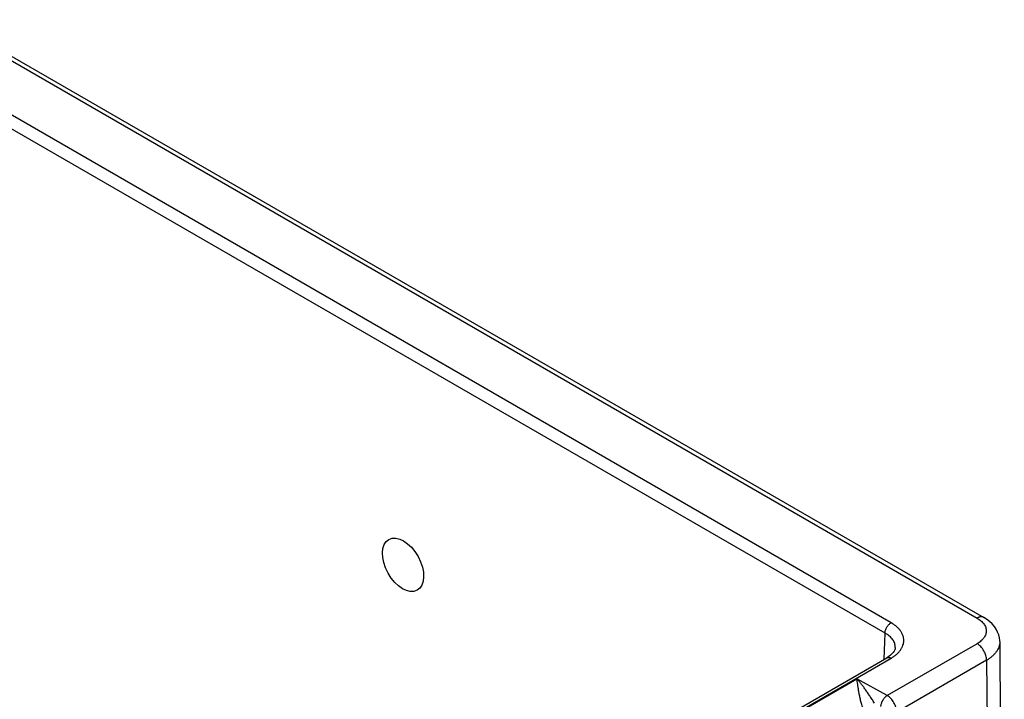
# Model space of a CAD drawing. Header units: inches. Extents: x 0 to 34, y 0 to 22.
# Tile 29 of 67: x 9.3 to 11.5, y 16.8 to 18.4. Entities that reach past the tile are written whole.
import ezdxf

# ---------------------------------------------------------------- set-up
doc = ezdxf.new("R2010")
doc.units = ezdxf.units.IN
doc.header["$LTSCALE"] = 1.87
doc.header["$MEASUREMENT"] = 0
doc.layers.get('0').update_dxf_attribs({"linetype": 'CONTINUOUS'})

msp = doc.modelspace()

# ---------------------------------------------------------------- linework, layer by layer
at = {"color": 7, "linetype": 'CONTINUOUS'}
for p, q in [((9.1082, 18.3572), (11.4193, 17.0227)), ((9.1232, 18.3586), (11.4343, 17.0242)), ((11.2274, 17.0124), (9.0903, 18.2464)), ((11.214, 16.9894), (9.0768, 18.2233)), ((11.2122, 16.9309), (11.214, 16.9894)), ((11.4193, 16.9656), (11.2187, 16.8497)), ((11.4698, 16.9701), (11.4801, 15.6326)), ((11.2368, 16.9569), (11.2368, 16.9569)), ((5.9922, 13.9169), (11.2179, 16.9342)), ((6.0017, 13.9159), (11.2274, 16.9332)), ((11.4405, 16.9286), (11.2401, 16.8129)), ((11.4405, 16.9286), (11.4508, 15.5913)), ((10.6722, 16.6109), (11.1512, 16.8874)), ((11.2187, 16.8497), (11.1512, 16.8874))]:
    msp.add_line(p, q, dxfattribs=at)
for points in [[(11.4698, 16.9701), (11.4698, 16.9724), (11.469, 16.9789), (11.4675, 16.9853), (11.4652, 16.9916), (11.462, 16.9978), (11.458, 17.0038), (11.4531, 17.0096), (11.4473, 17.0151), (11.4406, 17.0203), (11.4343, 17.0242)], [(11.2368, 16.9569), (11.2365, 16.9544), (11.2357, 16.9517), (11.2342, 16.9487), (11.2321, 16.9457), (11.2294, 16.9427), (11.226, 16.9397), (11.2221, 16.9367), (11.2179, 16.9342)]]:
    msp.add_lwpolyline(points, dxfattribs=at)
msp.add_ellipse((10.1385, 17.1416), major_axis=(-0.0316, 0.0568), ratio=0.587321, dxfattribs=at)
for points, knots in [([(11.214, 16.9894), (11.214, 16.9905), (11.2142, 16.9926), (11.215, 16.996), (11.2163, 16.9993), (11.218, 17.0025), (11.22, 17.0056), (11.2223, 17.0083), (11.2247, 17.0106), (11.2265, 17.0119), (11.2274, 17.0124)], [0, 0, 0, 0, 0.114826, 0.238384, 0.368154, 0.501077, 0.63385, 0.763184, 0.886053, 1, 1, 1, 1]), ([(11.2274, 16.9332), (11.2296, 16.9345), (11.2338, 16.9371), (11.2395, 16.9415), (11.2444, 16.9462), (11.2485, 16.9512), (11.2518, 16.9564), (11.2541, 16.9618), (11.2555, 16.9673), (11.256, 16.9728), (11.2555, 16.9784), (11.2541, 16.9838), (11.2518, 16.9892), (11.2485, 16.9944), (11.2444, 16.9994), (11.2395, 17.0041), (11.2338, 17.0085), (11.2296, 17.0111), (11.2274, 17.0124)], [0, 0, 0, 0, 0.0743, 0.144746, 0.211359, 0.274317, 0.333999, 0.390968, 0.445993, 0.5, 0.554007, 0.609032, 0.666001, 0.725683, 0.788641, 0.855254, 0.9257, 1, 1, 1, 1]), ([(11.4343, 17.0242), (11.4338, 17.0245), (11.4328, 17.025), (11.4311, 17.0255), (11.4293, 17.0257), (11.4274, 17.0256), (11.4254, 17.0253), (11.4234, 17.0247), (11.4214, 17.0238), (11.42, 17.0231), (11.4193, 17.0227)], [0, 0, 0, 0, 0.10801, 0.218057, 0.331993, 0.451351, 0.577273, 0.71049, 0.851403, 1, 1, 1, 1]), ([(11.4193, 17.0227), (11.4209, 17.0218), (11.4239, 17.0199), (11.428, 17.0168), (11.431, 17.0139), (11.4331, 17.0115), (11.435, 17.0091), (11.4369, 17.006), (11.4386, 17.0021), (11.4396, 16.9982), (11.44, 16.9942), (11.4396, 16.9902), (11.4386, 16.9862), (11.4369, 16.9823), (11.435, 16.9792), (11.4331, 16.9768), (11.431, 16.9744), (11.428, 16.9716), (11.4239, 16.9684), (11.4209, 16.9665), (11.4193, 16.9656)], [0, 0, 0, 0, 0.074295, 0.144737, 0.211342, 0.243271, 0.274325, 0.334, 0.390964, 0.445985, 0.49999, 0.553995, 0.609018, 0.665986, 0.725665, 0.756721, 0.788652, 0.85526, 0.925705, 1, 1, 1, 1]), ([(11.2368, 16.9569), (11.2369, 16.9584), (11.2367, 16.9614), (11.2356, 16.966), (11.2338, 16.9704), (11.2312, 16.9747), (11.2279, 16.9787), (11.2239, 16.9826), (11.2192, 16.9862), (11.2158, 16.9884), (11.214, 16.9894)], [0, 0, 0, 0, 0.108367, 0.218424, 0.332163, 0.451254, 0.576955, 0.710091, 0.851084, 1, 1, 1, 1]), ([(11.4405, 16.9286), (11.4406, 16.9303), (11.4403, 16.9338), (11.4391, 16.9391), (11.4371, 16.9444), (11.4345, 16.9497), (11.4313, 16.9546), (11.4276, 16.959), (11.4237, 16.9627), (11.4208, 16.9647), (11.4193, 16.9656)], [0, 0, 0, 0, 0.113816, 0.236784, 0.366371, 0.499446, 0.632597, 0.762409, 0.885733, 1, 1, 1, 1]), ([(11.4698, 16.9701), (11.4699, 16.9682), (11.4696, 16.9643), (11.4681, 16.9585), (11.4657, 16.9529), (11.4624, 16.9475), (11.4581, 16.9423), (11.453, 16.9373), (11.4471, 16.9327), (11.4428, 16.9299), (11.4405, 16.9286)], [0, 0, 0, 0, 0.108311, 0.218578, 0.332646, 0.452044, 0.577914, 0.711003, 0.851684, 1, 1, 1, 1]), ([(11.2179, 16.9342), (11.2182, 16.9343), (11.2189, 16.9346), (11.22, 16.9349), (11.2211, 16.9351), (11.2223, 16.935), (11.2236, 16.9348), (11.2253, 16.9343), (11.2266, 16.9337), (11.2274, 16.9332)], [0, 0, 0, 0, 0.108045, 0.218127, 0.3321, 0.451497, 0.577458, 0.710716, 1, 1, 1, 1]), ([(11.1906, 16.833), (11.1897, 16.8344), (11.1878, 16.8371), (11.1851, 16.8411), (11.1824, 16.8451), (11.179, 16.8502), (11.1749, 16.8563), (11.17, 16.8633), (11.1653, 16.87), (11.1606, 16.8762), (11.1559, 16.882), (11.1528, 16.8856), (11.1512, 16.8874)], [0, 0, 0, 0, 0.074096, 0.146687, 0.217562, 0.286687, 0.419857, 0.546714, 0.66779, 0.783507, 0.894177, 1, 1, 1, 1]), ([(11.165, 16.8224), (11.1643, 16.824), (11.163, 16.8271), (11.1614, 16.8318), (11.1601, 16.8366), (11.1585, 16.8428), (11.1569, 16.8503), (11.1554, 16.8589), (11.1541, 16.8669), (11.1531, 16.8743), (11.1521, 16.8811), (11.1515, 16.8854), (11.1512, 16.8874)], [0, 0, 0, 0, 0.074996, 0.150335, 0.224945, 0.298111, 0.438546, 0.569994, 0.691989, 0.804411, 0.907156, 1, 1, 1, 1]), ([(11.2048, 16.8251), (11.2048, 16.8262), (11.205, 16.8286), (11.2058, 16.8321), (11.2071, 16.8356), (11.2088, 16.8391), (11.2109, 16.8424), (11.2133, 16.8453), (11.2159, 16.8478), (11.2178, 16.8492), (11.2187, 16.8497)], [0, 0, 0, 0, 0.11438, 0.237864, 0.367831, 0.501091, 0.634199, 0.763723, 0.88651, 1, 1, 1, 1]), ([(11.2401, 16.8129), (11.2401, 16.8137), (11.24, 16.8154), (11.2396, 16.8188), (11.2386, 16.8233), (11.2366, 16.8287), (11.234, 16.8339), (11.2308, 16.8388), (11.2277, 16.8425), (11.225, 16.8451), (11.2223, 16.8474), (11.2202, 16.8489), (11.2187, 16.8497)], [0, 0, 0, 0, 0.05564, 0.113815, 0.23666, 0.36612, 0.499095, 0.632197, 0.762029, 0.824757, 0.885529, 1, 1, 1, 1])]:
    msp.add_open_spline(points, degree=3, knots=knots, dxfattribs=at)

doc.saveas('drawing.dxf')
